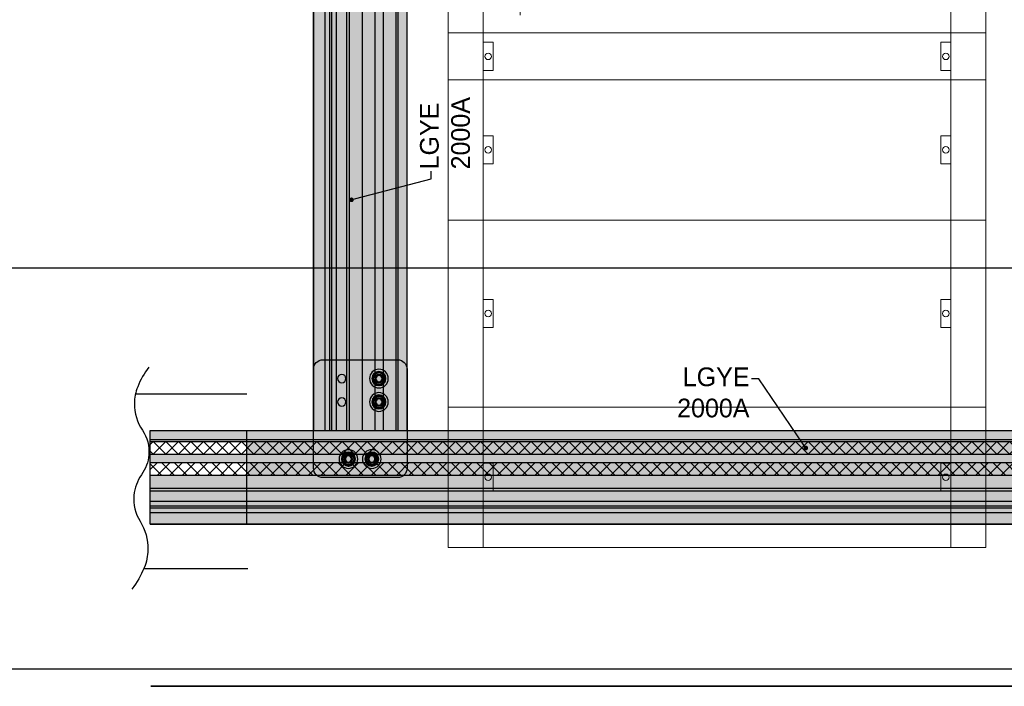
# Model space of a CAD drawing. Header units: millimetres. Extents: x -31 to 6803, y 0 to 664.
# Tile 54 of 118: x 1206 to 1279, y 94 to 144. Entities that reach past the tile are written whole.
import ezdxf
from ezdxf import colors
from ezdxf.entities.mleader import LeaderData, LeaderLine
from ezdxf.enums import TextEntityAlignment as Align
from ezdxf.math import Vec2, Vec3

# ---------------------------------------------------------------- set-up
doc = ezdxf.new("R2010")
doc.units = ezdxf.units.MM
doc.layers.add('!POMOCNICZE', color=8, linetype='Continuous', plot=False)
for name, color, linetype, lineweight in [('2DE_OBJ_Schneider-Base_Point', 50, 'Continuous', 0), ('2DE_OBJ_Schneider-Front_Plates', 7, 'Continuous', 0), ('2DE_OBJ_Schneider-Mounting_Plates', 7, 'Continuous', 25)]:
    doc.layers.add(name, color=color, linetype=linetype, lineweight=lineweight)
doc.layers.add('INTFCLR_5769', color=7, linetype='Continuous')
doc.styles.add('CP_ATTR', font='arial.ttf')
doc.linetypes.add('CPFLEX', pattern='A,0.0001,-0.2,[131,LTYPESHP.SHX,S=0.2,R=0,X=-0.2,Y=0],-0.4,[131,LTYPESHP.SHX,S=0.2,R=180,X=0.2,Y=0],-0.2', length=0.8001)
pattern_1 = [(45, (1115.299, -50), (-6.73519, 6.73519), []), (135, (1115.299, -50), (-6.73519, -6.73519), [])]

# ---------------------------------------------------------------- blocks, each defined once
blk = doc.blocks.new('*U102')
at = {"true_color": 0x939598}
h = blk.add_hatch(color=252, dxfattribs=at)
h.dxf.hatch_style = 1
h.paths.add_polyline_path([(1740.5, 40.5), (1740.5, 50), (0, 50), (0, 40.5)])
at = {"true_color": 0x636466}
h = blk.add_hatch(color=251, dxfattribs=at)
h.dxf.hatch_style = 1
h.paths.add_polyline_path([(0, 40.5), (0, 38.2), (1740.5, 38.2), (1740.5, 40.5)])
h = blk.add_hatch(color=30)
h.dxf.hatch_style = 1
h.paths.add_polyline_path([(1740.5, 24.8), (1740.5, 38.2), (0, 38.2), (0, 24.8)])
at = {"true_color": 0x939598}
h = blk.add_hatch(color=252, dxfattribs=at)
h.dxf.hatch_style = 1
h.paths.add_polyline_path([(0, 24.8), (0, 15.8), (1740.5, 15.8), (1740.5, 24.8)])
h = blk.add_hatch(color=30)
h.dxf.hatch_style = 1
h.paths.add_polyline_path([(0, 15.8), (0, 2.3), (1740.5, 2.3), (1740.5, 15.8)])
h = blk.add_hatch(color=252, dxfattribs=at)
h.dxf.hatch_style = 1
h.paths.add_polyline_path([(1740.5, -11.5), (1740.5, 2.3), (0, 2.3), (0, -11.5)])
at = {"true_color": 0x636466}
h = blk.add_hatch(color=251, dxfattribs=at)
h.dxf.hatch_style = 1
h.paths.add_polyline_path([(1740.5, -14.5), (1740.5, -11.5), (0, -11.5), (0, -14.5)])
at = {"true_color": 0x939598}
h = blk.add_hatch(color=252, dxfattribs=at)
h.dxf.hatch_style = 1
h.paths.add_polyline_path([(1740.5, -25.5), (1740.5, -14.5), (0, -14.5), (0, -25.5)])
at = {"true_color": 0x636466}
h = blk.add_hatch(color=251, dxfattribs=at)
h.dxf.hatch_style = 1
h.paths.add_polyline_path([(0, -25.5), (0, -30.5), (1740.5, -30.5), (1740.5, -25.5)])
at = {"true_color": 0x939598}
h = blk.add_hatch(color=252, dxfattribs=at)
h.dxf.hatch_style = 1
h.paths.add_polyline_path([(1740.5, -32.5), (1740.5, -30.5), (0, -30.5), (0, -32.5)])
at = {"true_color": 0x636466}
h = blk.add_hatch(color=251, dxfattribs=at)
h.dxf.hatch_style = 1
h.paths.add_polyline_path([(1740.5, -37.5), (1740.5, -32.5), (0, -32.5), (0, -37.5)])
at = {"true_color": 0x939598}
h = blk.add_hatch(color=252, dxfattribs=at)
h.dxf.hatch_style = 1
h.paths.add_polyline_path([(1740.5, -50), (1740.5, -37.5), (0, -37.5), (0, -50)])
for p, q in [((0, 50), (1740.5, 50)), ((0, -50), (0, 50)), ((0, 40.5), (1740.5, 40.5)), ((0, 38.2), (1740.5, 38.2)), ((0, 24.8), (1740.5, 24.8)), ((0, 15.8), (1740.5, 15.8)), ((0, 2.3), (1740.5, 2.3)), ((0, -11.5), (1740.5, -11.5)), ((0, -14.5), (1740.5, -14.5)), ((0, -25.5), (1740.5, -25.5)), ((0, -30.5), (1740.5, -30.5)), ((0, -32.5), (1740.5, -32.5)), ((0, -37.5), (1740.5, -37.5)), ((0, -50), (1740.5, -50)), ((1740.5, -50), (0, -50))]:
    blk.add_line(p, q)
blk = doc.blocks.new('*U104')
at = {"true_color": 0x939598}
h = blk.add_hatch(color=252, dxfattribs=at)
h.dxf.hatch_style = 1
h.paths.add_polyline_path([(1589.5, 40.5), (1589.5, 50), (0, 50), (0, 40.5)])
at = {"true_color": 0x636466}
h = blk.add_hatch(color=251, dxfattribs=at)
h.dxf.hatch_style = 1
h.paths.add_polyline_path([(-80.5, 40.5), (-80.5, 38.2), (1589.5, 38.2), (1589.5, 40.5)])
h = blk.add_hatch(color=30)
h.dxf.hatch_style = 1
h.paths.add_polyline_path([(1589.5, 24.8), (1589.5, 38.2), (0, 38.2), (0, 24.8)])
at = {"true_color": 0x939598}
h = blk.add_hatch(color=252, dxfattribs=at)
h.dxf.hatch_style = 1
h.paths.add_polyline_path([(0, 24.8), (0, 15.8), (1589.5, 15.8), (1589.5, 24.8)])
h = blk.add_hatch(color=30)
h.dxf.hatch_style = 1
h.paths.add_polyline_path([(0, 15.8), (0, 2.3), (1589.5, 2.3), (1589.5, 15.8)])
h = blk.add_hatch(color=252, dxfattribs=at)
h.dxf.hatch_style = 1
h.paths.add_polyline_path([(1589.5, -11.5), (1589.5, 2.3), (0, 2.3), (0, -11.5)])
at = {"true_color": 0x636466}
h = blk.add_hatch(color=251, dxfattribs=at)
h.dxf.hatch_style = 1
h.paths.add_polyline_path([(1589.5, -14.5), (1589.5, -11.5), (0, -11.5), (0, -14.5)])
at = {"true_color": 0x939598}
h = blk.add_hatch(color=252, dxfattribs=at)
h.dxf.hatch_style = 1
h.paths.add_polyline_path([(1589.5, -25.5), (1589.5, -14.5), (0, -14.5), (0, -25.5)])
h = blk.add_hatch(color=252, dxfattribs=at)
h.dxf.hatch_style = 1
h.paths.add_polyline_path([(1589.5, -32.5), (1589.5, -30.5), (-80.5, -30.5), (-80.5, -32.5)])
at = {"true_color": 0x636466}
h = blk.add_hatch(color=251, dxfattribs=at)
h.dxf.hatch_style = 1
h.paths.add_polyline_path([(0, -25.5), (0, -30.5), (1589.5, -30.5), (1589.5, -25.5)])
h = blk.add_hatch(color=251, dxfattribs=at)
h.dxf.hatch_style = 1
h.paths.add_polyline_path([(1589.5, -37.5), (1589.5, -32.5), (0, -32.5), (0, -37.5)])
at = {"true_color": 0x939598}
h = blk.add_hatch(color=252, dxfattribs=at)
h.dxf.hatch_style = 1
h.paths.add_polyline_path([(1589.5, -50), (1589.5, -37.5), (0, -37.5), (0, -50)])
for p, q in [((0, 50), (1589.5, 50)), ((0, -50), (0, 50)), ((0, 40.5), (1589.5, 40.5)), ((0, 38.2), (1589.5, 38.2)), ((0, 24.8), (1589.5, 24.8)), ((0, 15.8), (1589.5, 15.8)), ((0, 2.3), (1589.5, 2.3)), ((0, -11.5), (1589.5, -11.5)), ((0, -14.5), (1589.5, -14.5)), ((0, -25.5), (1589.5, -25.5)), ((0, -30.5), (1589.5, -30.5)), ((0, -32.5), (1589.5, -32.5)), ((0, -37.5), (1589.5, -37.5)), ((0, -50), (1589.5, -50)), ((1589.5, -50), (0, -50))]:
    blk.add_line(p, q)
blk = doc.blocks.new('*U105')
at = {"transparency": 33554687}
h = blk.add_hatch(color=30, dxfattribs=at)
h.dxf.hatch_style = 1
h.paths.add_polyline_path([(-50, -53, 0.414214), (-40, -63), (40, -63, 0.414214), (50, -53), (50, 53, 0.414214), (40, 63), (-40, 63, 0.414214), (-50, 53)])
h.paths.add_polyline_path([(-29.9, 17.9, -1), (-9.9, 17.9, -1)], flags=16)
h.paths.add_polyline_path([(-2.3, -43.1, -1), (-22.3, -43.1, -1)], flags=16)
h.paths.add_polyline_path([(-27.4, 17.9, -0.413837), (-19.9, 25.4), (-19.9, 25.4), (-19.9, 25.4, -0.267259), (-13.4, 21.7), (-13.4, 21.7), (-13.4, 21.7, -0.131325), (-12.4, 17.9, -0.131325), (-13.4, 14.2), (-13.4, 14.2), (-13.4, 14.2, -0.267259), (-19.9, 10.4), (-19.9, 10.4), (-19.9, 10.4, -0.413837)], flags=0)
h.paths.add_polyline_path([(-26.4, 17.9, -1), (-13.4, 17.9, -1)], flags=0)
h.paths.add_polyline_path([(-25.9, 17.9, -1), (-13.9, 17.9, -1)], flags=0)
h.paths.add_polyline_path([(-12.3, -35.6), (-12.3, -35.6), (-12.3, -35.6, -0.267259), (-5.8, -39.3), (-5.8, -39.3), (-5.8, -39.3, -0.131325), (-4.8, -43.1, -0.131325), (-5.8, -46.8), (-5.8, -46.8), (-5.8, -46.8, -0.267259), (-12.3, -50.6), (-12.3, -50.6), (-12.3, -50.6, -0.413837), (-19.8, -43.1, -0.413837)], flags=0)
h.paths.add_polyline_path([(-24.2, 17.9, -1), (-15.6, 17.9, -1)], flags=0)
h.paths.add_polyline_path([(-23.9, 17.9, -1), (-15.9, 17.9, -1)], flags=0)
h.paths.add_polyline_path([(-5.8, -43.1, -1), (-18.8, -43.1, -1)], flags=0)
h.paths.add_polyline_path([(-6.3, -43.1, -1), (-18.3, -43.1, -1)], flags=0)
h.paths.add_polyline_path([(-23.2, 17.9, -1), (-16.6, 17.9, -1)], flags=0)
h.paths.add_polyline_path([(-8.3, -43.1, -1), (-16.3, -43.1, -1)], flags=0)
h.paths.add_polyline_path([(-8, -43.1, -1), (-16.6, -43.1, -1)], flags=0)
h.paths.add_polyline_path([(-9, -43.1, -1), (-15.6, -43.1, -1)], flags=0)
h.paths.add_polyline_path([(22.7, -43.1, -1), (2.7, -43.1, -1)], flags=16)
h.paths.add_polyline_path([(12.7, -35.6), (12.7, -35.5), (12.7, -35.6, -0.267259), (19.2, -39.3), (19.2, -39.3), (19.2, -39.3, -0.131325), (20.2, -43.1, -0.131325), (19.2, -46.8), (19.2, -46.8), (19.2, -46.8, -0.267259), (12.7, -50.6), (12.7, -50.6), (12.7, -50.6, -0.413837), (5.2, -43.1, -0.413837)], flags=0)
h.paths.add_polyline_path([(19.2, -43.1, -1), (6.2, -43.1, -1)], flags=0)
h.paths.add_polyline_path([(-29.9, 42.9, -1), (-9.9, 42.9, -1)], flags=16)
h.paths.add_polyline_path([(18.7, -43.1, -1), (6.7, -43.1, -1)], flags=0)
h.paths.add_polyline_path([(16.7, -43.1, -1), (8.7, -43.1, -1)], flags=0)
h.paths.add_polyline_path([(17, -43.1, -1), (8.4, -43.1, -1)], flags=0)
h.paths.add_polyline_path([(-27.4, 42.9, -0.413837), (-20, 50.4), (-19.9, 50.4), (-19.9, 50.4, -0.267259), (-13.5, 46.7), (-13.4, 46.7), (-13.4, 46.7, -0.131325), (-12.4, 42.9, -0.131325), (-13.4, 39.2), (-13.4, 39.2), (-13.5, 39.2, -0.267259), (-19.9, 35.4), (-19.9, 35.4), (-20, 35.4, -0.413837)], flags=0)
h.paths.add_polyline_path([(-26.4, 42.9, -1), (-13.4, 42.9, -1)], flags=0)
h.paths.add_polyline_path([(16, -43.1, -1), (9.4, -43.1, -1)], flags=0)
h.paths.add_polyline_path([(-25.9, 42.9, -1), (-13.9, 42.9, -1)], flags=0)
h.paths.add_polyline_path([(-23.9, 42.9, -1), (-15.9, 42.9, -1)], flags=0)
h.paths.add_polyline_path([(-24.3, 42.9, -1), (-15.6, 42.9, -1)], flags=0)
h.paths.add_polyline_path([(-23.3, 42.9, -1), (-16.6, 42.9, -1)], flags=0)
h.paths.add_polyline_path([(15.4, 17.9, -1), (24.4, 17.9, -1)], flags=16)
h.paths.add_polyline_path([(15.4, 42.9, -1), (24.4, 42.9, -1)], flags=16)
at = {"color": 7}
for p, q in [((-50, 53), (-50, -53)), ((40, 63), (-40, 63)), ((50, -53), (50, 53)), ((-40, -63), (40, -63))]:
    blk.add_line(p, q, dxfattribs=at)
for centre in [(-20, 42.9), (-20, 17.9), (-12.3, -43), (12.7, -43)]:
    blk.add_circle(centre, 4.09, dxfattribs=at)
for centre, start, end in [((-40, 53), 90, 180), ((40, 53), 0, 90), ((-40, -53), 180, 270), ((40, -53), 270, 0)]:
    blk.add_arc(centre, 10, start, end, dxfattribs=at)
at = {"layer": 'INTFCLR_5769', "color": 7}
for p, q in [((-20, 50.4), (-26.4, 46.7)), ((-26.4, 39.2), (-26.4, 46.7)), ((-13.5, 46.7), (-19.9, 50.4)), ((-13.4, 39.2), (-13.4, 46.7)), ((-20, 35.4), (-26.4, 39.2)), ((-13.5, 39.2), (-19.9, 35.4)), ((-19.9, 25.4), (-26.4, 21.7)), ((-26.4, 14.2), (-26.4, 21.7)), ((-13.4, 21.7), (-19.9, 25.4)), ((-13.4, 14.2), (-13.4, 21.7)), ((-19.9, 10.4), (-26.4, 14.2)), ((-13.4, 14.2), (-19.9, 10.4)), ((-12.3, -35.6), (-18.8, -39.3)), ((-18.8, -46.8), (-18.8, -39.3)), ((-5.8, -39.3), (-12.3, -35.6)), ((-5.8, -46.8), (-5.8, -39.3)), ((12.7, -35.6), (6.2, -39.3)), ((6.2, -46.8), (6.2, -39.3)), ((19.2, -39.3), (12.7, -35.6)), ((19.2, -46.8), (19.2, -39.3)), ((-12.3, -50.6), (-18.8, -46.8)), ((-5.8, -46.8), (-12.3, -50.6)), ((12.7, -50.6), (6.2, -46.8)), ((19.2, -46.8), (12.7, -50.6))]:
    blk.add_line(p, q, dxfattribs=at)
for centre, radius in [((-19.9, 42.9), 10), ((-19.9, 42.9), 7.5), ((-19.9, 42.9), 6.5), ((-19.9, 42.9), 6), ((-19.9, 42.9), 4.5), ((-19.9, 42.9), 4.32), ((-19.9, 42.9), 4), ((-19.9, 42.9), 3.32), ((19.9, 42.9), 4.5), ((-19.9, 17.9), 10), ((-19.9, 17.9), 7.5), ((-19.9, 17.9), 6.5), ((-19.9, 17.9), 6), ((-19.9, 17.9), 4.5), ((-19.9, 17.9), 4.32), ((-19.9, 17.9), 4), ((-19.9, 17.9), 3.32), ((19.9, 17.9), 4.5), ((-12.3, -43.1), 10), ((-12.3, -43.1), 7.5), ((-12.3, -43.1), 6.5), ((-12.3, -43.1), 6), ((-12.3, -43.1), 4.5), ((-12.3, -43.1), 4.32), ((-12.3, -43.1), 4), ((-12.3, -43.1), 3.32), ((12.7, -43.1), 10), ((12.7, -43.1), 7.5), ((12.7, -43.1), 6.5), ((12.7, -43.1), 6), ((12.7, -43.1), 4.5), ((12.7, -43.1), 4.32), ((12.7, -43.1), 4), ((12.7, -43.1), 3.32)]:
    blk.add_circle(centre, radius, dxfattribs=at)
for centre, radius, start, end in [((-19.9, 42.9), 7.5, 149.9251, 150.0721), ((-19.9, 42.9), 7.5, 89.9278, 90.0751), ((-20, 42.9), 7.51, 29.9257, 30.0727), ((-19.9, 42.9), 7.51, 209.9273, 210.0744), ((-19.9, 42.9), 7.5, 269.9279, 270.0752), ((-19.9, 42.9), 7.5, 329.9248, 330.0721), ((-19.9, 17.9), 7.5, 149.9251, 150.0721), ((-19.9, 17.9), 7.5, 89.9278, 90.0751), ((-19.9, 17.9), 7.51, 29.9257, 30.0727), ((-19.9, 17.9), 7.51, 209.9273, 210.0744), ((-19.9, 17.9), 7.5, 329.9248, 330.0721), ((-19.9, 17.9), 7.5, 269.9279, 270.0752), ((-12.3, -43.1), 7.5, 149.9251, 150.0721), ((-12.3, -43.1), 7.5, 89.9278, 90.0751), ((-12.3, -43.1), 7.51, 29.9257, 30.0727), ((12.7, -43.1), 7.5, 149.9251, 150.0721), ((12.7, -43.1), 7.5, 89.9278, 90.0751), ((12.7, -43.1), 7.51, 29.9257, 30.0727), ((-12.3, -43.1), 7.51, 209.9273, 210.0744), ((-12.3, -43.1), 7.5, 269.9279, 270.0752), ((-12.3, -43.1), 7.5, 329.9248, 330.0721), ((12.7, -43), 7.51, 209.9273, 210.0744), ((12.7, -43.1), 7.5, 269.9279, 270.0752), ((12.7, -43.1), 7.5, 329.9248, 330.0721)]:
    blk.add_arc(centre, radius, start, end, dxfattribs=at)
blk = doc.blocks.new('*U117')
at = {"true_color": 0x939598}
h = blk.add_hatch(color=252, dxfattribs=at)
h.dxf.hatch_style = 1
h.paths.add_polyline_path([(1193.7, 40.5), (1193.7, 50), (0, 50), (0, 40.5)])
at = {"true_color": 0x636466}
h = blk.add_hatch(color=251, dxfattribs=at)
h.dxf.hatch_style = 1
h.paths.add_polyline_path([(0, 40.5), (0, 38.2), (1193.7, 38.2), (1193.7, 40.5)])
h = blk.add_hatch()
h.set_pattern_fill('ANSI37', color=150, scale=3)
h.set_pattern_definition(pattern_1)
h.paths.add_polyline_path([(1193.7, 24.8), (1193.7, 38.2), (0, 38.2), (0, 24.8)])
at = {"true_color": 0x939598}
h = blk.add_hatch(color=252, dxfattribs=at)
h.dxf.hatch_style = 1
h.paths.add_polyline_path([(0, 24.8), (0, 15.8), (1193.7, 15.8), (1193.7, 24.8)])
h = blk.add_hatch()
h.set_pattern_fill('ANSI37', color=150, scale=3)
h.set_pattern_definition(pattern_1)
h.paths.add_polyline_path([(0, 15.8), (0, 2.3), (1193.7, 2.3), (1193.7, 15.8)])
h = blk.add_hatch(color=252, dxfattribs=at)
h.dxf.hatch_style = 1
h.paths.add_polyline_path([(1193.7, -11.5), (1193.7, 2.3), (0, 2.3), (0, -11.5)])
at = {"true_color": 0x636466}
h = blk.add_hatch(color=251, dxfattribs=at)
h.dxf.hatch_style = 1
h.paths.add_polyline_path([(1193.7, -14.5), (1193.7, -11.5), (0, -11.5), (0, -14.5)])
at = {"true_color": 0x939598}
h = blk.add_hatch(color=252, dxfattribs=at)
h.dxf.hatch_style = 1
h.paths.add_polyline_path([(1193.7, -25.5), (1193.7, -14.5), (0, -14.5), (0, -25.5)])
at = {"true_color": 0x636466}
h = blk.add_hatch(color=251, dxfattribs=at)
h.dxf.hatch_style = 1
h.paths.add_polyline_path([(0, -25.5), (0, -30.5), (1193.7, -30.5), (1193.7, -25.5)])
at = {"true_color": 0x939598}
h = blk.add_hatch(color=252, dxfattribs=at)
h.dxf.hatch_style = 1
h.paths.add_polyline_path([(1193.7, -32.5), (1193.7, -30.5), (0, -30.5), (0, -32.5)])
at = {"true_color": 0x636466}
h = blk.add_hatch(color=251, dxfattribs=at)
h.dxf.hatch_style = 1
h.paths.add_polyline_path([(1193.7, -37.5), (1193.7, -32.5), (0, -32.5), (0, -37.5)])
at = {"true_color": 0x939598}
h = blk.add_hatch(color=252, dxfattribs=at)
h.dxf.hatch_style = 1
h.paths.add_polyline_path([(1193.7, -50), (1193.7, -37.5), (0, -37.5), (0, -50)])
for p, q in [((0, 50), (1193.7, 50)), ((0, -50), (0, 50)), ((0, 40.5), (1193.7, 40.5)), ((0, 38.2), (1193.7, 38.2)), ((0, 24.8), (1193.7, 24.8)), ((0, 15.8), (1193.7, 15.8)), ((0, 2.3), (1193.7, 2.3)), ((0, -11.5), (1193.7, -11.5)), ((0, -14.5), (1193.7, -14.5)), ((0, -25.5), (1193.7, -25.5)), ((0, -30.5), (1193.7, -30.5)), ((0, -32.5), (1193.7, -32.5)), ((0, -37.5), (1193.7, -37.5)), ((0, -50), (1193.7, -50)), ((1193.7, -50), (0, -50))]:
    blk.add_line(p, q)
blk = doc.blocks.new('_Dot')
at = {"color": 0, "linetype": 'ByBlock', "lineweight": -2}
blk.add_line((-0.5, 0), (-1, 0), dxfattribs=at)
at = {"color": 0, "linetype": 'ByBlock', "const_width": 0.5}
blk.add_lwpolyline([(-0.25, 0, 1), (0.25, 0, 1)], format="xyb", close=True, dxfattribs=at)
blk = doc.blocks.new('2d_prismap_plytcz_650_1m_se63_zpaaznr')
at = {"lineweight": 0}
for p, q in [((37.5, 0), (0, 0)), ((0, 0), (0, -50)), ((575, 0), (537.5, 0)), ((575, -50), (575, 0)), ((0, -50), (37.5, -50)), ((37.5, -50), (537.5, -50)), ((537.5, -50), (575, -50))]:
    blk.add_line(p, q, dxfattribs=at)
at = {"layer": '2DE_OBJ_Schneider-Front_Plates', "lineweight": 0}
for p, q in [((37.5, 0), (537.5, 0)), ((37.5, -50), (37.5, 0)), ((537.5, 0), (537.5, -50)), ((537.5, -50), (37.5, -50))]:
    blk.add_line(p, q, dxfattribs=at)
for points in [[(37.5, -10), (48, -10), (48, -40), (37.5, -40)], [(537.5, -40), (527, -40), (527, -10), (537.5, -10)]]:
    blk.add_lwpolyline(points, dxfattribs=at)
for centre in [(42.8, -25), (532.3, -25)]:
    blk.add_circle(centre, 3.5, dxfattribs=at)
at = {"linetype": 'ByBlock', "lineweight": 0, "style": 'CP_ATTR', "flags": 9}
blk.add_attdef('WEIGHT', text='', height=0.0005, dxfattribs=at).set_placement((0, 0), align=Align.MIDDLE_LEFT)
at = {"lineweight": 0, "style": 'CP_ATTR', "flags": 9}
for tag in ['MARK3', 'FUNCTION', 'GROUP', 'NUMBER', 'OTHER', 'LINK', 'TEXT_01', 'IP', 'NUMBER_OF_POLES', 'POWER_LOSSES', 'POWER', 'VOLTAGE', 'CURRENT', 'CHARACTER', 'PRODUCER', 'ORDER-NO', 'PRODUCT-TYPE', 'MARK2', 'ARTICLE', 'NAME']:
    blk.add_attdef(tag, text='', height=0.0005, dxfattribs=at).set_placement((0, 0), align=Align.MIDDLE_LEFT)
blk = doc.blocks.new('2d_prismap_plytcz_650_3m_se65_zv51uz8')
at = {"lineweight": 0}
for p, q in [((37.5, 0), (0, 0)), ((0, 0), (575, 0)), ((0, 0), (0, -150)), ((575, 0), (533.2, 0)), ((575, -150), (575, 0)), ((575, -150), (0, -150)), ((537.5, -150), (575, -150))]:
    blk.add_line(p, q, dxfattribs=at)
at = {"layer": '2DE_OBJ_Schneider-Front_Plates', "lineweight": 0}
for p, q in [((37.5, 0), (537.5, 0)), ((37.5, -150), (37.5, 0)), ((537.5, 0), (537.5, -150))]:
    blk.add_line(p, q, dxfattribs=at)
for points in [[(37.5, -60), (48, -60), (48, -90), (37.5, -90)], [(537.5, -90), (527, -90), (527, -60), (537.5, -60)]]:
    blk.add_lwpolyline(points, dxfattribs=at)
for centre in [(42.8, -75), (532.3, -75)]:
    blk.add_circle(centre, 3.5, dxfattribs=at)
at = {"linetype": 'ByBlock', "lineweight": 0, "style": 'CP_ATTR', "flags": 9}
blk.add_attdef('WEIGHT', text='', height=0.0005, dxfattribs=at).set_placement((0, 0), align=Align.MIDDLE_LEFT)
at = {"lineweight": 0, "style": 'CP_ATTR', "flags": 9}
for tag in ['MARK3', 'FUNCTION', 'GROUP', 'NUMBER', 'OTHER', 'LINK', 'TEXT_01', 'IP', 'NUMBER_OF_POLES', 'POWER_LOSSES', 'POWER', 'VOLTAGE', 'CURRENT', 'CHARACTER', 'PRODUCER', 'ORDER-NO', 'PRODUCT-TYPE', 'MARK2', 'ARTICLE', 'NAME']:
    blk.add_attdef(tag, text='', height=0.0005, dxfattribs=at).set_placement((0, 0), align=Align.MIDDLE_LEFT)
blk = doc.blocks.new('2d_prismap_plytcz_650_4m_se66_zu01t60')
at = {"lineweight": 0}
for p, q in [((37.5, 0), (0, 0)), ((0, 0), (0, -200)), ((575, 0), (534.5, 0)), ((575, -200), (575, 0)), ((0, -200), (37.5, -200)), ((37.5, -200), (537.5, -200)), ((537.5, -200), (575, -200))]:
    blk.add_line(p, q, dxfattribs=at)
at = {"layer": '2DE_OBJ_Schneider-Front_Plates', "lineweight": 0}
for p, q in [((37.5, 0), (537.5, 0)), ((37.5, -200), (37.5, 0)), ((537.5, 0), (537.5, -200)), ((537.5, -200), (37.5, -200))]:
    blk.add_line(p, q, dxfattribs=at)
for points in [[(37.5, -85), (48, -85), (48, -115), (37.5, -115)], [(537.5, -115), (527, -115), (527, -85), (537.5, -85)]]:
    blk.add_lwpolyline(points, dxfattribs=at)
for centre in [(42.8, -100), (532.3, -100)]:
    blk.add_circle(centre, 3.5, dxfattribs=at)
at = {"linetype": 'ByBlock', "lineweight": 0, "style": 'CP_ATTR', "flags": 9}
blk.add_attdef('WEIGHT', text='', height=0.0005, dxfattribs=at).set_placement((0, 0), align=Align.MIDDLE_LEFT)
at = {"lineweight": 0, "style": 'CP_ATTR', "flags": 9}
for tag in ['MARK3', 'FUNCTION', 'GROUP', 'NUMBER', 'OTHER', 'LINK', 'TEXT_01', 'IP', 'NUMBER_OF_POLES', 'POWER_LOSSES', 'POWER', 'VOLTAGE', 'CURRENT', 'CHARACTER', 'PRODUCER', 'ORDER-NO', 'PRODUCT-TYPE', 'MARK2', 'ARTICLE', 'NAME']:
    blk.add_attdef(tag, text='', height=0.0005, dxfattribs=at).set_placement((0, 0), align=Align.MIDDLE_LEFT)
blk = doc.blocks.new('2d_pl_nsx250_650_7mp_se32_zswz1de')
at = {"lineweight": 0}
for p, q in [((94.5, -9.7), (77.9, -15.7)), ((111.1, -15.7), (94.5, -9.7)), ((129.5, -9.7), (112.9, -15.7)), ((146.1, -15.7), (129.5, -9.7)), ((164.5, -9.7), (147.9, -15.7)), ((181.1, -15.7), (164.5, -9.7)), ((199.5, -9.7), (182.9, -15.7)), ((216.1, -15.7), (199.5, -9.7)), ((234.5, -9.7), (217.9, -15.7)), ((251.1, -15.7), (234.5, -9.7)), ((269.5, -9.7), (252.9, -15.7)), ((286.1, -15.7), (269.5, -9.7)), ((304.5, -9.7), (287.9, -15.7)), ((321.1, -15.7), (304.5, -9.7)), ((339.5, -9.7), (322.9, -15.7)), ((356.1, -15.7), (339.5, -9.7)), ((374.5, -9.7), (357.9, -15.7)), ((391.1, -15.7), (374.5, -9.7)), ((409.5, -9.7), (392.9, -15.7)), ((426.1, -15.7), (409.5, -9.7)), ((444.5, -9.7), (427.9, -15.7)), ((461.1, -15.7), (444.5, -9.7)), ((479.5, -9.7), (462.9, -15.7)), ((496.1, -15.7), (479.5, -9.7)), ((77, -62), (77, -16.9)), ((112, -16.9), (112, -62)), ((147, -16.9), (147, -62)), ((182, -16.9), (182, -62)), ((217, -16.9), (217, -62)), ((252, -16.9), (252, -62)), ((287, -16.9), (287, -62)), ((322, -62), (322, -16.9)), ((357, -62), (357, -16.9)), ((392, -62), (392, -16.9)), ((427, -62), (427, -16.9)), ((462, -16.9), (462, -62)), ((497, -16.9), (497, -62)), ((497, -62), (77, -62)), ((78.1, -205.6), (493, -205.6))]:
    blk.add_line(p, q, dxfattribs=at)
at = {"color": 0, "linetype": 'Continuous', "lineweight": 0}
for p, q in [((27.1, -25.6), (27.1, -32.1)), ((27.1, -25.6), (77, -25.6)), ((497, -25.6), (575, -25.6)), ((575, -225.6), (575, -25.6)), ((0, -32.1), (27.1, -32.1)), ((0, -220.1), (0, -32.1)), ((573, -64.6), (575, -62.6)), ((519.5, -106.6), (527.5, -64.6)), ((527.5, -64.6), (573, -64.6)), ((519.5, -144.6), (519.5, -106.6)), ((527.5, -186.6), (519.5, -144.6)), ((573, -186.6), (527.5, -186.6)), ((575, -188.6), (573, -186.6)), ((78.1, -225.6), (78.1, -205.6)), ((493, -205.6), (493, -225.6)), ((0, -220.1), (27.1, -220.1)), ((27.1, -220.1), (27.1, -225.6)), ((27.1, -225.6), (78.1, -225.6)), ((493, -225.6), (575, -225.6))]:
    blk.add_line(p, q, dxfattribs=at)
at = {"color": 7, "lineweight": 0}
blk.add_lwpolyline([(0, -250), (0, 0), (575, 0), (575, -250)], dxfattribs=at)
at = {"lineweight": 0, "extrusion": (0, 2e-16, -1)}
for centre, start, end in [((-78.2, -16.9), 0, 75.6661), ((-110.8, -16.9), 104.3339, 180), ((-113.2, -16.9), 0, 75.6661), ((-145.8, -16.9), 104.3339, 180), ((-148.2, -16.9), 0, 75.6661), ((-180.8, -16.9), 104.3339, 180), ((-183.2, -16.9), 0, 75.6661), ((-215.8, -16.9), 104.3339, 180), ((-218.2, -16.9), 0, 75.6661), ((-250.8, -16.9), 104.3339, 180), ((-253.2, -16.9), 0, 75.6661), ((-285.8, -16.9), 104.3339, 180), ((-288.2, -16.9), 0, 75.6661), ((-320.8, -16.9), 104.3339, 180), ((-323.2, -16.9), 0, 75.6661), ((-355.8, -16.9), 104.3339, 180), ((-358.2, -16.9), 0, 75.6661), ((-390.8, -16.9), 104.3339, 180), ((-393.2, -16.9), 0, 75.6661), ((-425.8, -16.9), 104.3339, 180), ((-428.2, -16.9), 0, 75.6661), ((-460.8, -16.9), 104.3339, 180), ((-463.2, -16.9), 0, 75.6661), ((-495.8, -16.9), 104.3339, 180)]:
    blk.add_arc(centre, 1.2, start, end, dxfattribs=at)
at = {"layer": '2DE_OBJ_Schneider-Base_Point', "lineweight": 0}
for points in [[(77, -181), (77, -231)], [(102, -206), (52, -206)]]:
    blk.add_lwpolyline(points, dxfattribs=at)
at = {"layer": '2DE_OBJ_Schneider-Front_Plates', "color": 7, "lineweight": 0}
for points in [[(37.5, 0), (537.5, 0)], [(37.5, -250), (37.5, 0)], [(537.5, 0), (537.5, -250)], [(575, -250), (0, -250)]]:
    blk.add_lwpolyline(points, dxfattribs=at)
at = {"layer": '2DE_OBJ_Schneider-Front_Plates', "lineweight": 0}
for points in [[(37.5, -109.5), (48, -109.5), (48, -139.5), (37.5, -139.5)], [(537.5, -109.5), (527, -109.5), (527, -139.5), (537.5, -139.5)]]:
    blk.add_lwpolyline(points, dxfattribs=at)
at = {"layer": '2DE_OBJ_Schneider-Front_Plates', "color": 7, "lineweight": 0}
for centre in [(42.8, -124.5), (532.2, -124.5)]:
    blk.add_circle(centre, 3.5, dxfattribs=at)
at = {"linetype": 'ByBlock', "lineweight": 0, "style": 'CP_ATTR', "flags": 9}
blk.add_attdef('WEIGHT', text='', height=0.0005, dxfattribs=at).set_placement((0, 0), align=Align.MIDDLE_LEFT)
at = {"lineweight": 0, "style": 'CP_ATTR', "flags": 9}
for tag in ['MARK3', 'FUNCTION', 'GROUP', 'NUMBER', 'OTHER', 'LINK', 'TEXT_01', 'IP', 'NUMBER_OF_POLES', 'POWER_LOSSES', 'POWER', 'VOLTAGE', 'CURRENT', 'CHARACTER', 'PRODUCER', 'ORDER-NO', 'PRODUCT-TYPE', 'MARK2', 'ARTICLE', 'NAME']:
    blk.add_attdef(tag, text='', height=0.0005, dxfattribs=at).set_placement((0, 0), align=Align.MIDDLE_LEFT)

msp = doc.modelspace()

# ---------------------------------------------------------------- linework, layer by layer
at = {"layer": '!POMOCNICZE'}
for p, q in [((3, 125), (6803, 125)), ((3, 95), (6803, 95))]:
    msp.add_line(p, q, dxfattribs=at)
for p, q in [((1214.392, 115.589), (1222.719, 115.589)), ((1215.012, 102.504), (1222.795, 102.504))]:
    msp.add_line(p, q)
at = {"color": 1, "linetype": 'CPFLEX', "lineweight": 35}
msp.add_lwpolyline([(1215.531, 93.694), (1345.82, 93.694), (1345.82, 147.512), (1290.957, 147.512), (1290.957, 237.16), (1215.531, 237.16)], dxfattribs=at)
msp.add_lwpolyline([(1215.384, 117.577, 0.06879), (1214.552, 116.105, 0.091401), (1214.305, 114.853, 0.15297), (1214.905, 112.849, -0.170662), (1215.384, 111.025, -0.134019), (1214.836, 109.515, 0.131331), (1214.269, 107.978, 0.164056), (1214.727, 106.052, -0.145649), (1215.317, 103.914, -0.092186), (1215.037, 102.564, -0.068698), (1214.114, 100.97)], format="xyb")

# ---------------------------------------------------------------- block references
at = {"xscale": -0.06999999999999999, "yscale": 0.06999999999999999, "zscale": 0.06999999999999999, "rotation": 270}
msp.add_blockref('*U104', (1231.22, 112.834), dxfattribs=at)
at = {"yscale": 0.06999999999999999, "zscale": 0.06999999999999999}
for name, p, xscale in [('*U105', (1231.22, 113.717), -0.06999999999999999), ('*U117', (1215.495, 109.334), 0.06999999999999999), ('*U102', (1222.719, 109.334), 0.06999999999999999)]:
    msp.add_blockref(name, p, dxfattribs=dict(at, xscale=xscale))
at = {"layer": '2DE_OBJ_Schneider-Mounting_Plates', "xscale": 0.06999999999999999, "yscale": 0.06999999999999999, "zscale": 0.06999999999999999}
for name, p in [('2d_pl_nsx250_650_7mp_se32_zswz1de', (1237.804, 160.084)), ('2d_prismap_plytcz_650_1m_se63_zpaaznr', (1237.804, 142.584)), ('2d_prismap_plytcz_650_3m_se65_zv51uz8', (1237.804, 139.084)), ('2d_prismap_plytcz_650_4m_se66_zu01t60', (1237.804, 128.584)), ('2d_prismap_plytcz_650_3m_se65_zv51uz8', (1237.804, 114.584))]:
    msp.add_blockref(name, p, dxfattribs=at)

# ---------------------------------------------------------------- leaders
ml = msp.add_multileader_mtext('Standard')
ml.set_content('LGYE 2000A', color=256)
ml.set_leader_properties()
ml.set_arrow_properties(name='DOT')
ml.build(insert=Vec2(0, 0))
ml.multileader.update_dxf_attribs({"dogleg_length": 0.8, "arrow_head_size": 0.35})
ctx = ml.context
ctx.base_point, ctx.char_height, ctx.arrow_head_size, ctx.landing_gap_size, ctx.plane_origin, ctx.plane_x_axis, ctx.plane_y_axis = Vec3(1236.529, 132.235), 1.4, 0.35, 0.14, Vec3(1228.999, 167.99), Vec3(0, 1), Vec3(-1, 0)
ctx.attachment_type = 2
notes = []
notes.append((ctx, [(1, (1, 1, 0), (1236.529, 131.675), (0, 1), 0.56, [(0, [(1230.553, 130.098)], 0, [])])]))
ctx.mtext.insert, ctx.mtext.text_direction, ctx.mtext.rotation, ctx.mtext.width, ctx.mtext.flow_direction = Vec3(1235.689, 132.375), Vec3(0, 1), 1.570796, 0.04557, 5
ml = msp.add_multileader_mtext('Standard')
ml.set_content('LGYE 2000A', color=256)
ml.set_leader_properties()
ml.set_arrow_properties(name='DOT')
ml.build(insert=Vec2(0, 0))
ml.multileader.update_dxf_attribs({"dogleg_length": 0.8, "arrow_head_size": 0.35})
ctx = ml.context
ctx.base_point, ctx.char_height, ctx.arrow_head_size, ctx.landing_gap_size, ctx.plane_origin = Vec3(1247.384, 116.713), 1.4, 0.35, 0.14, Vec3(1264.574, 111.525)
ctx.text_align_type, ctx.attachment_type = 2, 2
notes.append((ctx, [(0, (1, 1, 0), (1261.058, 116.713), (-1, 0), 0.56, [(0, [(1264.574, 111.525)], 0, [])])]))
ctx.mtext.insert, ctx.mtext.width, ctx.mtext.alignment, ctx.mtext.flow_direction = Vec3(1260.358, 117.553), 0.04557, 3, 5
for ctx, leaders in notes:
    for number, flags, end, landing, length, lines in leaders:
        leader = LeaderData()
        leader.index, (leader.has_last_leader_line, leader.has_dogleg_vector, leader.attachment_direction) = number, flags
        leader.last_leader_point, leader.dogleg_vector, leader.dogleg_length = Vec3(end), Vec3(landing), length
        for number, points, colour, breaks in lines:
            line = LeaderLine()
            line.index, line.vertices, line.color, line.breaks = number, Vec3.list(points), colors.encode_raw_color(colour), breaks
            leader.lines.append(line)
        ctx.leaders.append(leader)

doc.saveas('drawing.dxf')
